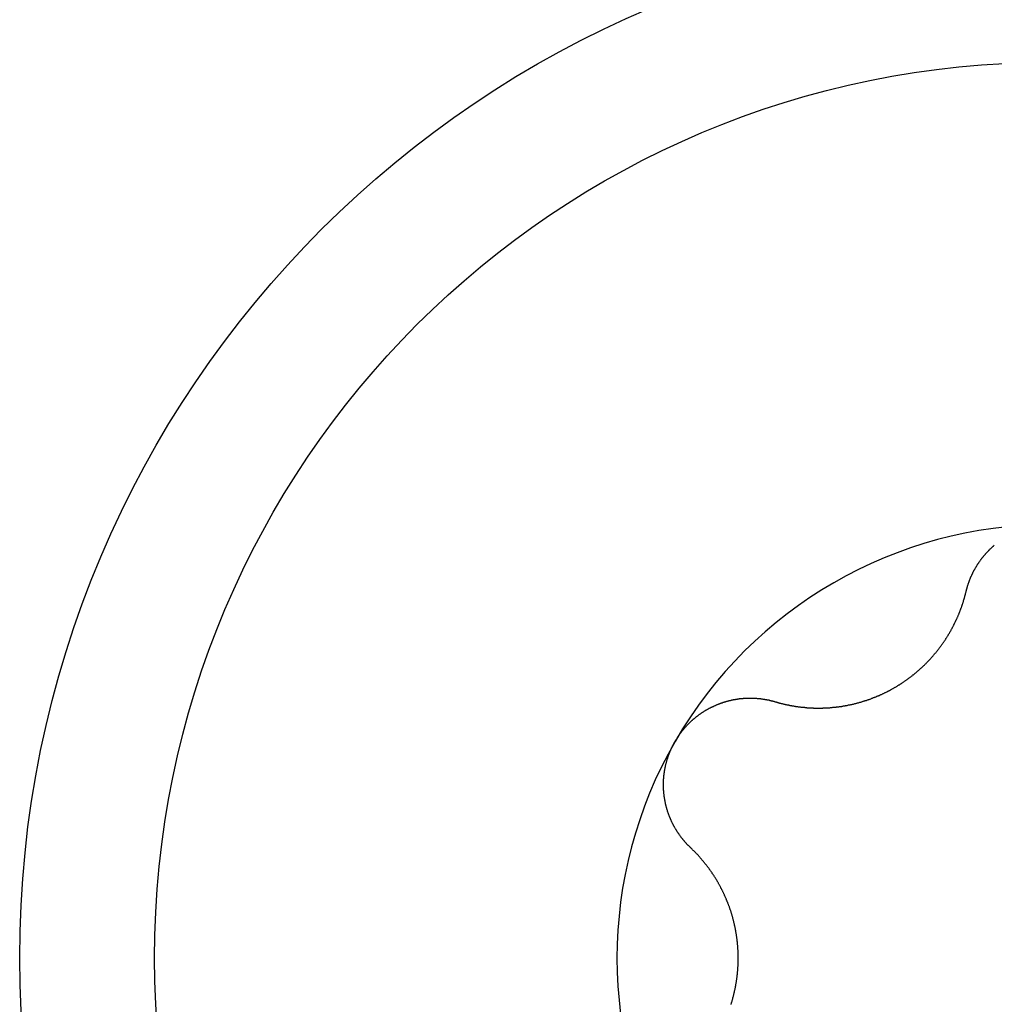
# Model space of a CAD drawing. Extents: x 1107 to 4046, y 937 to 3355.
# Tile 130 of 256: x 2276.63 to 2281.69, y 1191.44 to 1196.55. Entities that reach past the tile are written whole.
import ezdxf

# ---------------------------------------------------------------- set-up
doc = ezdxf.new("R2010")
doc.units = 0
doc.layers.add('KF_VIDA_L___C_TOP', color=7, linetype='CONTINUOUS')

# ---------------------------------------------------------------- blocks, each defined once
blk = doc.blocks.new('KF_VIDA_L___C_TOP')
at = {"layer": 'KF_VIDA_L___C_TOP'}
for points in [[(94.5621, -223.096, 0), (94.5627, -223.094, 0), (94.5632, -223.092, 0), (94.5638, -223.09, 0), (94.5643, -223.087, 0), (94.5649, -223.085, 0), (94.5655, -223.083, 0), (94.5661, -223.081, 0), (94.5667, -223.079, 0), (94.5673, -223.077, 0), (94.5679, -223.074, 0), (94.5686, -223.072, 0), (94.5692, -223.07, 0), (94.5699, -223.068, 0), (94.5705, -223.066, 0), (94.5712, -223.064, 0), (94.5719, -223.061, 0), (94.5726, -223.059, 0), (94.5733, -223.057, 0), (94.5741, -223.055, 0), (94.5748, -223.053, 0), (94.5756, -223.051, 0), (94.5763, -223.049, 0), (94.5771, -223.046, 0), (94.5779, -223.044, 0), (94.5787, -223.042, 0), (94.5795, -223.04, 0), (94.5803, -223.038, 0), (94.5811, -223.036, 0), (94.5819, -223.034, 0), (94.5828, -223.032, 0), (94.5837, -223.029, 0), (94.5845, -223.027, 0), (94.5854, -223.025, 0), (94.5863, -223.023, 0), (94.5872, -223.021, 0), (94.5881, -223.019, 0), (94.589, -223.017, 0), (94.5899, -223.015, 0), (94.5909, -223.013, 0), (94.5918, -223.011, 0), (94.5928, -223.009, 0), (94.5938, -223.007, 0), (94.5947, -223.005, 0), (94.5957, -223.003, 0), (94.5967, -223.001, 0), (94.5977, -222.999, 0), (94.5987, -222.997, 0), (94.5998, -222.994, 0), (94.6008, -222.992, 0), (94.6019, -222.99, 0), (94.6029, -222.988, 0), (94.604, -222.986, 0), (94.6051, -222.984, 0), (94.6062, -222.982, 0), (94.6073, -222.981, 0), (94.6084, -222.979, 0), (94.6095, -222.977, 0), (94.6106, -222.975, 0), (94.6117, -222.973, 0), (94.6129, -222.971, 0), (94.614, -222.969, 0), (94.6152, -222.967, 0), (94.6164, -222.965, 0), (94.6175, -222.963, 0), (94.6187, -222.961, 0), (94.6199, -222.959, 0), (94.6211, -222.957, 0), (94.6224, -222.955, 0), (94.6236, -222.953, 0), (94.6248, -222.952, 0), (94.6261, -222.95, 0), (94.6273, -222.948, 0), (94.6286, -222.946, 0), (94.6299, -222.944, 0), (94.6311, -222.942, 0), (94.6324, -222.94, 0), (94.6337, -222.939, 0), (94.635, -222.937, 0), (94.6364, -222.935, 0), (94.6377, -222.933, 0), (94.639, -222.931, 0), (94.6404, -222.93, 0), (94.6417, -222.928, 0), (94.6431, -222.926, 0), (94.6444, -222.924, 0), (94.6458, -222.922, 0), (94.6472, -222.921, 0), (94.6486, -222.919, 0), (94.65, -222.917, 0), (94.6514, -222.915, 0), (94.6529, -222.914, 0), (94.6543, -222.912, 0), (94.6558, -222.91, 0), (94.6573, -222.908, 0), (94.6588, -222.907, 0), (94.6603, -222.905, 0), (94.6618, -222.903, 0), (94.6633, -222.902, 0), (94.6648, -222.9, 0), (94.6664, -222.898, 0), (94.6679, -222.896, 0), (94.6695, -222.895, 0), (94.671, -222.893, 0), (94.6726, -222.891, 0), (94.6742, -222.89, 0), (94.6758, -222.888, 0), (94.6775, -222.886, 0), (94.6791, -222.885, 0), (94.6807, -222.883, 0), (94.6824, -222.881, 0), (94.6841, -222.88, 0), (94.6857, -222.878, 0), (94.6874, -222.876, 0), (94.6891, -222.875, 0), (94.6908, -222.873, 0), (94.6925, -222.872, 0), (94.6943, -222.87, 0), (94.696, -222.868, 0), (94.6977, -222.867, 0), (94.6995, -222.865, 0), (94.7013, -222.864, 0), (94.703, -222.862, 0), (94.7048, -222.861, 0), (94.7066, -222.859, 0), (94.7084, -222.857, 0)], [(93.5702, -223.669, 0), (93.5728, -223.67, 0), (93.5754, -223.67, 0), (93.5781, -223.671, 0), (93.5807, -223.672, 0), (93.5834, -223.673, 0), (93.586, -223.673, 0), (93.5887, -223.674, 0), (93.5913, -223.675, 0), (93.594, -223.676, 0), (93.5966, -223.676, 0), (93.5993, -223.677, 0), (93.6019, -223.678, 0), (93.6046, -223.678, 0), (93.6073, -223.679, 0), (93.6099, -223.68, 0), (93.6126, -223.68, 0), (93.6153, -223.681, 0), (93.6179, -223.682, 0), (93.6206, -223.682, 0), (93.6233, -223.683, 0), (93.6259, -223.683, 0), (93.6286, -223.684, 0), (93.6313, -223.685, 0), (93.634, -223.685, 0), (93.6367, -223.686, 0), (93.6393, -223.686, 0), (93.642, -223.687, 0), (93.6447, -223.687, 0), (93.6474, -223.688, 0), (93.6501, -223.688, 0), (93.6527, -223.689, 0), (93.6554, -223.689, 0), (93.6581, -223.69, 0), (93.6608, -223.69, 0), (93.6635, -223.691, 0), (93.6662, -223.691, 0), (93.6688, -223.692, 0), (93.6715, -223.692, 0), (93.6742, -223.692, 0), (93.6769, -223.693, 0), (93.6796, -223.693, 0), (93.6823, -223.694, 0), (93.6849, -223.694, 0), (93.6876, -223.694, 0), (93.6903, -223.695, 0), (93.693, -223.695, 0), (93.6957, -223.696, 0), (93.6984, -223.696, 0), (93.701, -223.696, 0), (93.7037, -223.697, 0), (93.7064, -223.697, 0), (93.7091, -223.697, 0), (93.7117, -223.697, 0), (93.7144, -223.698, 0), (93.7171, -223.698, 0), (93.7198, -223.698, 0), (93.7224, -223.698, 0), (93.7251, -223.699, 0), (93.7278, -223.699, 0), (93.7304, -223.699, 0), (93.7331, -223.699, 0), (93.7358, -223.7, 0), (93.7384, -223.7, 0), (93.7411, -223.7, 0), (93.7438, -223.7, 0), (93.7464, -223.7, 0), (93.7491, -223.701, 0), (93.7517, -223.701, 0), (93.7544, -223.701, 0), (93.7571, -223.701, 0), (93.7598, -223.701, 0), (93.7625, -223.701, 0), (93.7652, -223.701, 0), (93.7679, -223.701, 0), (93.7706, -223.702, 0), (93.7734, -223.702, 0), (93.7761, -223.702, 0), (93.7788, -223.702, 0), (93.7816, -223.702, 0), (93.7844, -223.702, 0), (93.7871, -223.702, 0), (93.7899, -223.702, 0), (93.7927, -223.702, 0), (93.7954, -223.702, 0), (93.7982, -223.702, 0), (93.801, -223.702, 0), (93.8038, -223.702, 0), (93.8066, -223.702, 0), (93.8094, -223.702, 0), (93.8122, -223.702, 0), (93.8151, -223.702, 0), (93.8179, -223.702, 0), (93.8207, -223.701, 0), (93.8235, -223.701, 0), (93.8264, -223.701, 0), (93.8292, -223.701, 0), (93.8321, -223.701, 0), (93.8349, -223.701, 0), (93.8378, -223.701, 0), (93.8406, -223.701, 0), (93.8435, -223.7, 0), (93.8464, -223.7, 0), (93.8493, -223.7, 0), (93.8521, -223.7, 0), (93.855, -223.7, 0), (93.8579, -223.699, 0), (93.8608, -223.699, 0), (93.8637, -223.699, 0), (93.8666, -223.699, 0), (93.8695, -223.698, 0), (93.8724, -223.698, 0), (93.8753, -223.698, 0), (93.8782, -223.698, 0), (93.8811, -223.697, 0), (93.884, -223.697, 0), (93.8869, -223.697, 0), (93.8898, -223.696, 0), (93.8927, -223.696, 0), (93.8956, -223.696, 0), (93.8986, -223.695, 0), (93.9015, -223.695, 0), (93.9044, -223.694, 0), (93.9073, -223.694, 0), (93.9103, -223.694, 0), (93.9132, -223.693, 0), (93.9161, -223.693, 0), (93.919, -223.692, 0), (93.922, -223.692, 0), (93.9249, -223.691, 0), (93.9278, -223.691, 0), (93.9308, -223.69, 0), (93.9337, -223.69, 0), (93.9366, -223.689, 0), (93.9396, -223.689, 0), (93.9425, -223.688, 0), (93.9454, -223.688, 0), (93.9484, -223.687, 0), (93.9513, -223.686, 0), (93.9543, -223.686, 0), (93.9572, -223.685, 0), (93.9601, -223.685, 0), (93.9631, -223.684, 0), (93.966, -223.683, 0), (93.9689, -223.683, 0), (93.9718, -223.682, 0), (93.9748, -223.681, 0), (93.9777, -223.681, 0), (93.9806, -223.68, 0), (93.9836, -223.679, 0), (93.9865, -223.679, 0), (93.9894, -223.678, 0), (93.9923, -223.677, 0), (93.9952, -223.676, 0), (93.9982, -223.675, 0), (94.0011, -223.675, 0), (94.004, -223.674, 0), (94.0069, -223.673, 0), (94.0098, -223.672, 0), (94.0127, -223.671, 0), (94.0156, -223.671, 0), (94.0185, -223.67, 0), (94.0214, -223.669, 0), (94.0243, -223.668, 0), (94.0272, -223.667, 0), (94.0301, -223.666, 0), (94.033, -223.665, 0), (94.0358, -223.664, 0), (94.0387, -223.663, 0), (94.0416, -223.663, 0), (94.0445, -223.662, 0), (94.0473, -223.661, 0), (94.0502, -223.66, 0), (94.0531, -223.659, 0), (94.0559, -223.658, 0), (94.0588, -223.657, 0), (94.0616, -223.656, 0), (94.0644, -223.655, 0), (94.0673, -223.654, 0), (94.0701, -223.653, 0), (94.0729, -223.651, 0), (94.0758, -223.65, 0), (94.0786, -223.649, 0), (94.0814, -223.648, 0), (94.0842, -223.647, 0), (94.087, -223.646, 0), (94.0898, -223.645, 0), (94.0926, -223.644, 0), (94.0954, -223.643, 0), (94.0982, -223.641, 0), (94.1009, -223.64, 0), (94.1037, -223.639, 0), (94.1065, -223.638, 0), (94.1092, -223.637, 0), (94.112, -223.636, 0), (94.1147, -223.634, 0), (94.1174, -223.633, 0), (94.1202, -223.632, 0), (94.1229, -223.631, 0), (94.1256, -223.629, 0), (94.1283, -223.628, 0), (94.131, -223.627, 0), (94.1337, -223.626, 0), (94.1364, -223.624, 0), (94.1391, -223.623, 0), (94.1417, -223.622, 0), (94.1444, -223.621, 0), (94.1471, -223.619, 0), (94.1497, -223.618, 0), (94.1523, -223.617, 0), (94.155, -223.615, 0), (94.1576, -223.614, 0), (94.1602, -223.613, 0), (94.1628, -223.611, 0), (94.1654, -223.61, 0), (94.168, -223.608, 0), (94.1706, -223.607, 0), (94.1732, -223.606, 0), (94.1757, -223.604, 0), (94.1783, -223.603, 0), (94.1808, -223.601, 0), (94.1834, -223.6, 0), (94.1859, -223.599, 0), (94.1884, -223.597, 0), (94.1909, -223.596, 0), (94.1934, -223.594, 0), (94.1959, -223.593, 0), (94.1984, -223.591, 0), (94.2009, -223.59, 0), (94.2034, -223.588, 0), (94.2059, -223.587, 0), (94.2084, -223.585, 0), (94.2109, -223.584, 0), (94.2134, -223.582, 0), (94.2159, -223.581, 0), (94.2183, -223.579, 0), (94.2208, -223.577, 0), (94.2233, -223.576, 0), (94.2258, -223.574, 0), (94.2282, -223.573, 0), (94.2307, -223.571, 0), (94.2332, -223.569, 0), (94.2356, -223.568, 0), (94.2381, -223.566, 0), (94.2405, -223.564, 0), (94.243, -223.563, 0), (94.2454, -223.561, 0), (94.2479, -223.559, 0), (94.2503, -223.557, 0), (94.2527, -223.556, 0), (94.2552, -223.554, 0), (94.2576, -223.552, 0), (94.26, -223.551, 0), (94.2624, -223.549, 0), (94.2648, -223.547, 0), (94.2672, -223.545, 0), (94.2696, -223.543, 0), (94.272, -223.542, 0), (94.2744, -223.54, 0), (94.2768, -223.538, 0), (94.2792, -223.536, 0), (94.2815, -223.534, 0), (94.2839, -223.532, 0), (94.2863, -223.53, 0), (94.2886, -223.529, 0), (94.291, -223.527, 0), (94.2933, -223.525, 0), (94.2956, -223.523, 0), (94.298, -223.521, 0), (94.3003, -223.519, 0), (94.3026, -223.517, 0), (94.3049, -223.515, 0), (94.3072, -223.513, 0), (94.3095, -223.511, 0), (94.3118, -223.509, 0), (94.3141, -223.507, 0), (94.3164, -223.505, 0), (94.3186, -223.503, 0), (94.3209, -223.501, 0), (94.3232, -223.499, 0), (94.3254, -223.497, 0), (94.3276, -223.495, 0), (94.3299, -223.493, 0), (94.3321, -223.491, 0), (94.3343, -223.489, 0), (94.3365, -223.487, 0), (94.3387, -223.485, 0), (94.3409, -223.483, 0), (94.3431, -223.481, 0), (94.3453, -223.479, 0), (94.3474, -223.476, 0), (94.3496, -223.474, 0), (94.3517, -223.472, 0), (94.3539, -223.47, 0), (94.356, -223.468, 0), (94.3581, -223.466, 0), (94.3602, -223.464, 0), (94.3623, -223.462, 0), (94.3644, -223.459, 0), (94.3665, -223.457, 0), (94.3686, -223.455, 0), (94.3706, -223.453, 0), (94.3727, -223.451, 0), (94.3747, -223.448, 0), (94.3768, -223.446, 0), (94.3788, -223.444, 0), (94.3808, -223.442, 0), (94.3828, -223.44, 0), (94.3848, -223.437, 0), (94.3868, -223.435, 0), (94.3887, -223.433, 0), (94.3907, -223.431, 0), (94.3926, -223.428, 0), (94.3946, -223.426, 0), (94.3965, -223.424, 0), (94.3984, -223.421, 0), (94.4003, -223.419, 0), (94.4022, -223.417, 0), (94.4041, -223.415, 0), (94.406, -223.412, 0), (94.4079, -223.41, 0), (94.4097, -223.408, 0), (94.4116, -223.405, 0), (94.4134, -223.403, 0), (94.4153, -223.401, 0), (94.4171, -223.398, 0), (94.4189, -223.396, 0), (94.4207, -223.394, 0), (94.4225, -223.391, 0), (94.4242, -223.389, 0), (94.426, -223.387, 0), (94.4277, -223.384, 0), (94.4295, -223.382, 0), (94.4312, -223.38, 0), (94.4329, -223.377, 0), (94.4346, -223.375, 0), (94.4363, -223.372, 0), (94.438, -223.37, 0), (94.4397, -223.368, 0), (94.4414, -223.365, 0), (94.443, -223.363, 0), (94.4447, -223.361, 0), (94.4463, -223.358, 0), (94.4479, -223.356, 0), (94.4496, -223.353, 0), (94.4512, -223.351, 0), (94.4527, -223.349, 0), (94.4543, -223.346, 0), (94.4559, -223.344, 0), (94.4574, -223.341, 0), (94.459, -223.339, 0), (94.4605, -223.337, 0), (94.4621, -223.334, 0), (94.4636, -223.332, 0), (94.4651, -223.329, 0), (94.4666, -223.327, 0), (94.468, -223.325, 0), (94.4695, -223.322, 0), (94.471, -223.32, 0), (94.4724, -223.317, 0), (94.4738, -223.315, 0), (94.4753, -223.313, 0), (94.4767, -223.31, 0), (94.4781, -223.308, 0), (94.4795, -223.305, 0), (94.4808, -223.303, 0), (94.4822, -223.301, 0), (94.4836, -223.298, 0), (94.4849, -223.296, 0), (94.4862, -223.293, 0), (94.4876, -223.291, 0), (94.4889, -223.289, 0), (94.4902, -223.286, 0), (94.4914, -223.284, 0), (94.4927, -223.281, 0), (94.494, -223.279, 0), (94.4952, -223.277, 0), (94.4965, -223.274, 0), (94.4977, -223.272, 0), (94.4989, -223.269, 0), (94.5001, -223.267, 0), (94.5013, -223.265, 0), (94.5025, -223.262, 0), (94.5036, -223.26, 0), (94.5048, -223.257, 0), (94.506, -223.255, 0), (94.5071, -223.253, 0), (94.5083, -223.25, 0), (94.5094, -223.248, 0), (94.5105, -223.245, 0), (94.5116, -223.243, 0), (94.5128, -223.24, 0), (94.5139, -223.238, 0), (94.515, -223.236, 0), (94.5161, -223.233, 0), (94.5171, -223.231, 0), (94.5182, -223.228, 0), (94.5193, -223.226, 0), (94.5203, -223.223, 0), (94.5214, -223.221, 0), (94.5224, -223.218, 0), (94.5235, -223.216, 0), (94.5245, -223.213, 0), (94.5255, -223.211, 0), (94.5265, -223.208, 0), (94.5276, -223.206, 0), (94.5286, -223.203, 0), (94.5295, -223.201, 0), (94.5305, -223.198, 0), (94.5315, -223.196, 0), (94.5325, -223.193, 0), (94.5334, -223.19, 0), (94.5344, -223.188, 0), (94.5353, -223.185, 0), (94.5362, -223.183, 0), (94.5372, -223.18, 0), (94.5381, -223.178, 0), (94.539, -223.175, 0), (94.5399, -223.172, 0), (94.5408, -223.17, 0), (94.5417, -223.167, 0), (94.5425, -223.165, 0), (94.5434, -223.162, 0), (94.5443, -223.16, 0), (94.5451, -223.157, 0), (94.5459, -223.154, 0), (94.5468, -223.152, 0), (94.5476, -223.149, 0), (94.5484, -223.146, 0), (94.5492, -223.144, 0), (94.55, -223.141, 0), (94.5508, -223.139, 0), (94.5516, -223.136, 0), (94.5523, -223.133, 0), (94.5531, -223.131, 0), (94.5539, -223.128, 0), (94.5546, -223.125, 0), (94.5553, -223.123, 0), (94.5561, -223.12, 0), (94.5568, -223.117, 0), (94.5575, -223.115, 0), (94.5582, -223.112, 0), (94.5589, -223.11, 0), (94.5595, -223.107, 0), (94.5602, -223.104, 0), (94.5609, -223.102, 0), (94.5615, -223.099, 0), (94.5621, -223.096, 0)], [(93.0514, -223.875, 0), (93.0527, -223.873, 0), (93.0539, -223.871, 0), (93.0551, -223.869, 0), (93.0563, -223.867, 0), (93.0576, -223.865, 0), (93.0589, -223.863, 0), (93.0602, -223.861, 0), (93.0615, -223.859, 0), (93.0628, -223.856, 0), (93.0641, -223.854, 0), (93.0654, -223.852, 0), (93.0668, -223.85, 0), (93.0681, -223.848, 0), (93.0695, -223.846, 0), (93.0709, -223.844, 0), (93.0723, -223.842, 0), (93.0737, -223.84, 0), (93.0751, -223.838, 0), (93.0765, -223.836, 0), (93.0779, -223.834, 0), (93.0794, -223.833, 0), (93.0809, -223.831, 0), (93.0823, -223.829, 0), (93.0838, -223.827, 0), (93.0853, -223.825, 0), (93.0868, -223.823, 0), (93.0883, -223.821, 0), (93.0899, -223.819, 0), (93.0914, -223.817, 0), (93.093, -223.815, 0), (93.0945, -223.813, 0), (93.0961, -223.811, 0), (93.0977, -223.81, 0), (93.0993, -223.808, 0), (93.1009, -223.806, 0), (93.1025, -223.804, 0), (93.1041, -223.802, 0), (93.1057, -223.8, 0), (93.1074, -223.798, 0), (93.109, -223.797, 0), (93.1107, -223.795, 0), (93.1124, -223.793, 0), (93.1141, -223.791, 0), (93.1158, -223.789, 0), (93.1175, -223.788, 0), (93.1192, -223.786, 0), (93.1209, -223.784, 0), (93.1226, -223.782, 0), (93.1244, -223.781, 0), (93.1261, -223.779, 0), (93.1279, -223.777, 0), (93.1297, -223.775, 0), (93.1315, -223.774, 0), (93.1333, -223.772, 0), (93.1351, -223.77, 0), (93.1369, -223.769, 0), (93.1387, -223.767, 0), (93.1405, -223.765, 0), (93.1423, -223.764, 0), (93.1442, -223.762, 0), (93.146, -223.76, 0), (93.1479, -223.759, 0), (93.1498, -223.757, 0), (93.1516, -223.756, 0), (93.1535, -223.754, 0), (93.1554, -223.752, 0), (93.1573, -223.751, 0), (93.1592, -223.749, 0), (93.1612, -223.748, 0), (93.1631, -223.746, 0), (93.165, -223.745, 0), (93.167, -223.743, 0), (93.1689, -223.742, 0), (93.1709, -223.74, 0), (93.1729, -223.739, 0), (93.1748, -223.737, 0), (93.1768, -223.736, 0), (93.1788, -223.734, 0), (93.1808, -223.733, 0), (93.1828, -223.732, 0), (93.1848, -223.73, 0), (93.1868, -223.729, 0), (93.1889, -223.727, 0), (93.1909, -223.726, 0), (93.1929, -223.725, 0), (93.195, -223.723, 0), (93.1971, -223.722, 0), (93.1991, -223.721, 0), (93.2012, -223.719, 0), (93.2033, -223.718, 0), (93.2053, -223.717, 0), (93.2074, -223.715, 0), (93.2095, -223.714, 0), (93.2116, -223.713, 0), (93.2137, -223.712, 0), (93.2158, -223.711, 0), (93.218, -223.709, 0), (93.2201, -223.708, 0), (93.2222, -223.707, 0), (93.2243, -223.706, 0), (93.2265, -223.705, 0), (93.2286, -223.703, 0), (93.2308, -223.702, 0), (93.2329, -223.701, 0), (93.2351, -223.7, 0), (93.2373, -223.699, 0), (93.2394, -223.698, 0), (93.2416, -223.697, 0), (93.2438, -223.696, 0), (93.246, -223.695, 0), (93.2481, -223.694, 0), (93.2503, -223.693, 0), (93.2525, -223.692, 0), (93.2547, -223.691, 0), (93.2569, -223.69, 0), (93.2591, -223.689, 0), (93.2613, -223.688, 0), (93.2635, -223.687, 0), (93.2658, -223.686, 0), (93.268, -223.685, 0), (93.2702, -223.684, 0), (93.2724, -223.683, 0), (93.2746, -223.682, 0), (93.2769, -223.681, 0), (93.2791, -223.68, 0), (93.2813, -223.68, 0), (93.2836, -223.679, 0), (93.2858, -223.678, 0), (93.288, -223.677, 0), (93.2903, -223.676, 0), (93.2925, -223.675, 0), (93.2948, -223.675, 0), (93.297, -223.674, 0), (93.2993, -223.673, 0), (93.3015, -223.672, 0), (93.3038, -223.672, 0), (93.306, -223.671, 0), (93.3083, -223.67, 0), (93.3105, -223.67, 0), (93.3128, -223.669, 0), (93.315, -223.668, 0), (93.3173, -223.668, 0), (93.3195, -223.667, 0), (93.3218, -223.666, 0), (93.324, -223.666, 0), (93.3263, -223.665, 0), (93.3285, -223.664, 0), (93.3308, -223.664, 0), (93.333, -223.663, 0), (93.3353, -223.663, 0), (93.3375, -223.662, 0), (93.3398, -223.662, 0), (93.3421, -223.661, 0), (93.3443, -223.661, 0), (93.3465, -223.66, 0), (93.3488, -223.66, 0), (93.351, -223.659, 0), (93.3533, -223.659, 0), (93.3555, -223.658, 0), (93.3578, -223.658, 0), (93.36, -223.657, 0), (93.3623, -223.657, 0), (93.3645, -223.657, 0), (93.3667, -223.656, 0), (93.369, -223.656, 0), (93.3712, -223.655, 0), (93.3734, -223.655, 0), (93.3756, -223.655, 0), (93.3779, -223.654, 0), (93.3801, -223.654, 0), (93.3823, -223.654, 0), (93.3845, -223.654, 0), (93.3867, -223.653, 0), (93.389, -223.653, 0), (93.3912, -223.653, 0), (93.3934, -223.653, 0), (93.3957, -223.652, 0), (93.3979, -223.652, 0), (93.4001, -223.652, 0), (93.4024, -223.652, 0), (93.4046, -223.652, 0), (93.4069, -223.651, 0), (93.4091, -223.651, 0), (93.4113, -223.651, 0), (93.4136, -223.651, 0), (93.4158, -223.651, 0), (93.4181, -223.651, 0), (93.4203, -223.651, 0), (93.4226, -223.65, 0), (93.4249, -223.65, 0), (93.4271, -223.65, 0), (93.4294, -223.65, 0), (93.4316, -223.65, 0), (93.4339, -223.65, 0), (93.4361, -223.65, 0), (93.4384, -223.65, 0), (93.4407, -223.65, 0), (93.4429, -223.65, 0), (93.4452, -223.65, 0), (93.4475, -223.65, 0), (93.4497, -223.65, 0), (93.452, -223.65, 0), (93.4542, -223.65, 0), (93.4565, -223.65, 0), (93.4588, -223.65, 0), (93.461, -223.651, 0), (93.4633, -223.651, 0), (93.4656, -223.651, 0), (93.4678, -223.651, 0), (93.4701, -223.651, 0), (93.4723, -223.651, 0), (93.4746, -223.651, 0), (93.4769, -223.652, 0), (93.4791, -223.652, 0), (93.4814, -223.652, 0), (93.4836, -223.652, 0), (93.4859, -223.652, 0), (93.4881, -223.653, 0), (93.4904, -223.653, 0), (93.4927, -223.653, 0), (93.4949, -223.653, 0), (93.4972, -223.654, 0), (93.4994, -223.654, 0), (93.5017, -223.654, 0), (93.5039, -223.654, 0), (93.5061, -223.655, 0), (93.5084, -223.655, 0), (93.5106, -223.655, 0), (93.5129, -223.656, 0), (93.5151, -223.656, 0), (93.5173, -223.657, 0), (93.5196, -223.657, 0), (93.5218, -223.657, 0), (93.524, -223.658, 0), (93.5263, -223.658, 0), (93.5285, -223.659, 0), (93.5307, -223.659, 0), (93.5329, -223.659, 0), (93.5351, -223.66, 0), (93.5373, -223.66, 0), (93.5396, -223.661, 0), (93.5418, -223.661, 0), (93.544, -223.662, 0), (93.5462, -223.662, 0), (93.5484, -223.663, 0), (93.5506, -223.664, 0), (93.5528, -223.664, 0), (93.5549, -223.665, 0), (93.5571, -223.665, 0), (93.5593, -223.666, 0), (93.5615, -223.666, 0), (93.5637, -223.667, 0), (93.5658, -223.668, 0), (93.568, -223.668, 0), (93.5702, -223.669, 0)], [(93.1323, -224.427, 0), (93.1307, -224.426, 0), (93.129, -224.424, 0), (93.1274, -224.423, 0), (93.1258, -224.421, 0), (93.1242, -224.419, 0), (93.1226, -224.418, 0), (93.121, -224.416, 0), (93.1194, -224.415, 0), (93.1179, -224.413, 0), (93.1163, -224.411, 0), (93.1147, -224.41, 0), (93.1132, -224.408, 0), (93.1116, -224.406, 0), (93.1101, -224.405, 0), (93.1086, -224.403, 0), (93.1071, -224.401, 0), (93.1056, -224.4, 0), (93.1041, -224.398, 0), (93.1026, -224.396, 0), (93.1011, -224.395, 0), (93.0996, -224.393, 0), (93.0981, -224.391, 0), (93.0967, -224.389, 0), (93.0952, -224.388, 0), (93.0938, -224.386, 0), (93.0923, -224.384, 0), (93.0909, -224.382, 0), (93.0895, -224.381, 0), (93.0881, -224.379, 0), (93.0867, -224.377, 0), (93.0853, -224.375, 0), (93.0839, -224.374, 0), (93.0826, -224.372, 0), (93.0812, -224.37, 0), (93.0798, -224.368, 0), (93.0785, -224.366, 0), (93.0772, -224.364, 0), (93.0758, -224.363, 0), (93.0745, -224.361, 0), (93.0732, -224.359, 0), (93.0719, -224.357, 0), (93.0706, -224.355, 0), (93.0693, -224.353, 0), (93.0681, -224.351, 0), (93.0668, -224.35, 0), (93.0655, -224.348, 0), (93.0643, -224.346, 0), (93.0631, -224.344, 0), (93.0618, -224.342, 0), (93.0606, -224.34, 0), (93.0594, -224.338, 0), (93.0582, -224.336, 0), (93.057, -224.334, 0), (93.0559, -224.332, 0), (93.0547, -224.33, 0), (93.0535, -224.328, 0), (93.0524, -224.326, 0), (93.0513, -224.325, 0), (93.0501, -224.323, 0), (93.049, -224.321, 0), (93.0479, -224.319, 0), (93.0468, -224.317, 0), (93.0457, -224.315, 0), (93.0447, -224.313, 0), (93.0436, -224.311, 0), (93.0425, -224.309, 0), (93.0415, -224.307, 0), (93.0405, -224.305, 0), (93.0394, -224.303, 0), (93.0384, -224.301, 0), (93.0374, -224.299, 0), (93.0364, -224.297, 0), (93.0354, -224.295, 0), (93.0345, -224.293, 0), (93.0335, -224.291, 0), (93.0326, -224.289, 0), (93.0316, -224.286, 0), (93.0307, -224.284, 0), (93.0298, -224.282, 0), (93.0289, -224.28, 0), (93.028, -224.278, 0), (93.0271, -224.276, 0), (93.0262, -224.274, 0), (93.0254, -224.272, 0), (93.0245, -224.27, 0), (93.0237, -224.268, 0), (93.0228, -224.266, 0), (93.022, -224.264, 0), (93.0212, -224.262, 0), (93.0204, -224.26, 0), (93.0196, -224.257, 0), (93.0188, -224.255, 0), (93.018, -224.253, 0), (93.0173, -224.251, 0), (93.0165, -224.249, 0), (93.0158, -224.247, 0), (93.015, -224.245, 0), (93.0143, -224.242, 0), (93.0136, -224.24, 0), (93.0129, -224.238, 0), (93.0122, -224.236, 0), (93.0115, -224.234, 0), (93.0108, -224.231, 0), (93.0102, -224.229, 0), (93.0095, -224.227, 0), (93.0089, -224.225, 0), (93.0083, -224.222, 0), (93.0076, -224.22, 0), (93.007, -224.218, 0), (93.0064, -224.216, 0), (93.0058, -224.213, 0), (93.0052, -224.211, 0), (93.0047, -224.209, 0), (93.0041, -224.207, 0), (93.0036, -224.204, 0), (93.003, -224.202, 0), (93.0025, -224.2, 0), (93.002, -224.197, 0), (93.0015, -224.195, 0), (93.001, -224.193, 0), (93.0005, -224.191, 0), (93.0001, -224.188, 0), (92.9996, -224.186, 0), (92.9992, -224.184, 0), (92.9987, -224.181, 0), (92.9983, -224.179, 0), (92.9979, -224.177, 0), (92.9975, -224.174, 0), (92.9971, -224.172, 0), (92.9967, -224.169, 0), (92.9964, -224.167, 0), (92.996, -224.165, 0), (92.9957, -224.162, 0), (92.9953, -224.16, 0), (92.995, -224.158, 0), (92.9947, -224.155, 0), (92.9944, -224.153, 0), (92.9941, -224.15, 0), (92.9939, -224.148, 0), (92.9936, -224.146, 0), (92.9934, -224.143, 0), (92.9931, -224.141, 0), (92.9929, -224.138, 0), (92.9927, -224.136, 0), (92.9925, -224.134, 0), (92.9923, -224.131, 0), (92.9922, -224.129, 0), (92.992, -224.126, 0), (92.9919, -224.124, 0), (92.9918, -224.122, 0), (92.9916, -224.119, 0), (92.9915, -224.117, 0), (92.9914, -224.114, 0), (92.9914, -224.112, 0), (92.9913, -224.109, 0), (92.9913, -224.107, 0), (92.9912, -224.104, 0), (92.9912, -224.102, 0), (92.9912, -224.1, 0), (92.9912, -224.097, 0), (92.9912, -224.095, 0), (92.9912, -224.092, 0), (92.9913, -224.09, 0), (92.9913, -224.087, 0), (92.9914, -224.085, 0), (92.9915, -224.083, 0), (92.9916, -224.08, 0), (92.9917, -224.078, 0), (92.9918, -224.075, 0), (92.992, -224.073, 0), (92.9921, -224.07, 0), (92.9923, -224.068, 0), (92.9925, -224.065, 0), (92.9927, -224.063, 0), (92.9929, -224.06, 0), (92.9931, -224.058, 0), (92.9934, -224.056, 0), (92.9936, -224.053, 0), (92.9939, -224.051, 0), (92.9942, -224.048, 0), (92.9945, -224.046, 0), (92.9948, -224.043, 0), (92.9951, -224.041, 0), (92.9954, -224.039, 0), (92.9958, -224.036, 0), (92.9961, -224.034, 0), (92.9965, -224.031, 0), (92.9969, -224.029, 0), (92.9973, -224.026, 0), (92.9977, -224.024, 0), (92.9982, -224.021, 0), (92.9986, -224.019, 0), (92.9991, -224.017, 0), (92.9995, -224.014, 0), (93, -224.012, 0), (93.0005, -224.009, 0), (93.001, -224.007, 0), (93.0015, -224.005, 0), (93.0021, -224.002, 0), (93.0026, -224, 0), (93.0032, -223.997, 0), (93.0037, -223.995, 0), (93.0043, -223.993, 0), (93.0049, -223.99, 0), (93.0055, -223.988, 0), (93.0062, -223.985, 0), (93.0068, -223.983, 0), (93.0075, -223.981, 0), (93.0081, -223.978, 0), (93.0088, -223.976, 0), (93.0095, -223.974, 0), (93.0102, -223.971, 0), (93.0109, -223.969, 0), (93.0116, -223.966, 0), (93.0123, -223.964, 0), (93.0131, -223.962, 0), (93.0139, -223.959, 0), (93.0146, -223.957, 0), (93.0154, -223.955, 0), (93.0162, -223.952, 0), (93.017, -223.95, 0), (93.0178, -223.948, 0), (93.0187, -223.945, 0), (93.0195, -223.943, 0), (93.0204, -223.941, 0), (93.0213, -223.939, 0), (93.0221, -223.936, 0), (93.023, -223.934, 0), (93.0239, -223.932, 0), (93.0248, -223.929, 0), (93.0258, -223.927, 0), (93.0267, -223.925, 0), (93.0277, -223.923, 0), (93.0286, -223.92, 0), (93.0296, -223.918, 0), (93.0306, -223.916, 0), (93.0316, -223.914, 0), (93.0326, -223.912, 0), (93.0336, -223.909, 0), (93.0346, -223.907, 0), (93.0357, -223.905, 0), (93.0367, -223.903, 0), (93.0378, -223.901, 0), (93.0389, -223.898, 0), (93.04, -223.896, 0), (93.0411, -223.894, 0), (93.0422, -223.892, 0), (93.0433, -223.89, 0), (93.0444, -223.888, 0), (93.0456, -223.886, 0), (93.0467, -223.883, 0), (93.0479, -223.881, 0), (93.0491, -223.879, 0), (93.0502, -223.877, 0), (93.0514, -223.875, 0)], [(93.3418, -225.24, 0), (93.3427, -225.237, 0), (93.3436, -225.234, 0), (93.3445, -225.231, 0), (93.3454, -225.229, 0), (93.3463, -225.226, 0), (93.3471, -225.223, 0), (93.348, -225.22, 0), (93.3488, -225.217, 0), (93.3496, -225.214, 0), (93.3504, -225.211, 0), (93.3512, -225.208, 0), (93.352, -225.205, 0), (93.3528, -225.202, 0), (93.3536, -225.2, 0), (93.3543, -225.197, 0), (93.3551, -225.194, 0), (93.3558, -225.191, 0), (93.3565, -225.188, 0), (93.3572, -225.185, 0), (93.3579, -225.182, 0), (93.3586, -225.179, 0), (93.3593, -225.176, 0), (93.36, -225.173, 0), (93.3606, -225.17, 0), (93.3613, -225.167, 0), (93.3619, -225.164, 0), (93.3625, -225.161, 0), (93.3631, -225.158, 0), (93.3637, -225.155, 0), (93.3643, -225.152, 0), (93.3649, -225.149, 0), (93.3654, -225.146, 0), (93.366, -225.143, 0), (93.3665, -225.14, 0), (93.3671, -225.138, 0), (93.3676, -225.135, 0), (93.3681, -225.132, 0), (93.3686, -225.129, 0), (93.3691, -225.126, 0), (93.3695, -225.123, 0), (93.37, -225.12, 0), (93.3705, -225.117, 0), (93.3709, -225.114, 0), (93.3713, -225.111, 0), (93.3718, -225.108, 0), (93.3722, -225.105, 0), (93.3726, -225.102, 0), (93.3729, -225.099, 0), (93.3733, -225.096, 0), (93.3737, -225.093, 0), (93.374, -225.09, 0), (93.3744, -225.087, 0), (93.3747, -225.084, 0), (93.375, -225.081, 0), (93.3753, -225.078, 0), (93.3756, -225.075, 0), (93.3759, -225.072, 0), (93.3762, -225.069, 0), (93.3764, -225.066, 0), (93.3767, -225.063, 0), (93.3769, -225.06, 0), (93.3771, -225.057, 0), (93.3774, -225.054, 0), (93.3776, -225.051, 0), (93.3778, -225.048, 0), (93.3779, -225.045, 0), (93.3781, -225.042, 0), (93.3783, -225.039, 0), (93.3784, -225.036, 0), (93.3785, -225.034, 0), (93.3787, -225.031, 0), (93.3788, -225.028, 0), (93.3789, -225.025, 0), (93.379, -225.022, 0), (93.3791, -225.019, 0), (93.3791, -225.016, 0), (93.3792, -225.013, 0), (93.3792, -225.01, 0), (93.3793, -225.007, 0), (93.3793, -225.004, 0), (93.3793, -225.001, 0), (93.3793, -224.999, 0), (93.3793, -224.996, 0), (93.3793, -224.993, 0), (93.3792, -224.99, 0), (93.3792, -224.987, 0), (93.3791, -224.984, 0), (93.3791, -224.981, 0), (93.379, -224.978, 0), (93.3789, -224.975, 0), (93.3788, -224.972, 0), (93.3787, -224.969, 0), (93.3785, -224.966, 0), (93.3784, -224.964, 0), (93.3783, -224.961, 0), (93.3781, -224.958, 0), (93.3779, -224.955, 0), (93.3778, -224.952, 0), (93.3776, -224.949, 0), (93.3774, -224.946, 0), (93.3771, -224.943, 0), (93.3769, -224.94, 0), (93.3767, -224.937, 0), (93.3764, -224.934, 0), (93.3762, -224.931, 0), (93.3759, -224.928, 0), (93.3756, -224.925, 0), (93.3753, -224.922, 0), (93.375, -224.919, 0), (93.3747, -224.916, 0), (93.3744, -224.913, 0), (93.374, -224.91, 0), (93.3737, -224.907, 0), (93.3733, -224.904, 0), (93.3729, -224.901, 0), (93.3726, -224.898, 0), (93.3722, -224.895, 0), (93.3718, -224.892, 0), (93.3713, -224.889, 0), (93.3709, -224.886, 0), (93.3705, -224.883, 0), (93.37, -224.88, 0), (93.3695, -224.877, 0), (93.3691, -224.874, 0), (93.3686, -224.871, 0), (93.3681, -224.868, 0), (93.3676, -224.865, 0), (93.3671, -224.862, 0), (93.3665, -224.86, 0), (93.366, -224.857, 0), (93.3654, -224.854, 0), (93.3649, -224.851, 0), (93.3643, -224.848, 0), (93.3637, -224.845, 0), (93.3631, -224.842, 0), (93.3625, -224.839, 0), (93.3619, -224.836, 0), (93.3613, -224.833, 0), (93.3606, -224.83, 0), (93.36, -224.827, 0), (93.3593, -224.824, 0), (93.3586, -224.821, 0), (93.3579, -224.818, 0), (93.3572, -224.815, 0), (93.3565, -224.812, 0), (93.3558, -224.809, 0), (93.3551, -224.806, 0), (93.3543, -224.803, 0), (93.3536, -224.8, 0), (93.3528, -224.798, 0), (93.352, -224.795, 0), (93.3512, -224.792, 0), (93.3504, -224.789, 0), (93.3496, -224.786, 0), (93.3488, -224.783, 0), (93.348, -224.78, 0), (93.3471, -224.777, 0), (93.3463, -224.774, 0), (93.3454, -224.771, 0), (93.3445, -224.769, 0), (93.3436, -224.766, 0), (93.3427, -224.763, 0), (93.3418, -224.76, 0), (93.3409, -224.757, 0), (93.34, -224.754, 0), (93.339, -224.751, 0), (93.3381, -224.749, 0), (93.3371, -224.746, 0), (93.3361, -224.743, 0), (93.3352, -224.74, 0), (93.3342, -224.737, 0), (93.3332, -224.734, 0), (93.3321, -224.732, 0), (93.3311, -224.729, 0), (93.3301, -224.726, 0), (93.329, -224.723, 0), (93.328, -224.721, 0), (93.3269, -224.718, 0), (93.3259, -224.715, 0), (93.3248, -224.712, 0), (93.3237, -224.709, 0), (93.3226, -224.707, 0), (93.3215, -224.704, 0), (93.3204, -224.701, 0), (93.3192, -224.699, 0), (93.3181, -224.696, 0), (93.317, -224.693, 0), (93.3158, -224.69, 0), (93.3146, -224.688, 0), (93.3135, -224.685, 0), (93.3123, -224.682, 0), (93.3111, -224.68, 0), (93.3099, -224.677, 0), (93.3087, -224.674, 0), (93.3075, -224.672, 0), (93.3063, -224.669, 0), (93.305, -224.666, 0), (93.3038, -224.664, 0), (93.3026, -224.661, 0), (93.3013, -224.659, 0), (93.3001, -224.656, 0), (93.2988, -224.653, 0), (93.2975, -224.651, 0), (93.2963, -224.648, 0), (93.295, -224.646, 0), (93.2937, -224.643, 0), (93.2924, -224.641, 0), (93.2911, -224.638, 0), (93.2898, -224.636, 0), (93.2884, -224.633, 0), (93.2871, -224.63, 0), (93.2858, -224.628, 0), (93.2844, -224.625, 0), (93.2831, -224.623, 0), (93.2817, -224.621, 0), (93.2804, -224.618, 0), (93.279, -224.616, 0), (93.2777, -224.613, 0), (93.2763, -224.611, 0), (93.2749, -224.608, 0), (93.2735, -224.606, 0), (93.2721, -224.603, 0), (93.2707, -224.601, 0), (93.2693, -224.599, 0), (93.2679, -224.596, 0), (93.2665, -224.594, 0), (93.2651, -224.592, 0), (93.2637, -224.589, 0), (93.2622, -224.587, 0), (93.2608, -224.585, 0), (93.2594, -224.582, 0), (93.2579, -224.58, 0), (93.2565, -224.578, 0), (93.255, -224.575, 0), (93.2536, -224.573, 0), (93.2521, -224.571, 0), (93.2506, -224.569, 0), (93.2492, -224.566, 0), (93.2477, -224.564, 0), (93.2462, -224.562, 0), (93.2447, -224.56, 0), (93.2432, -224.558, 0), (93.2417, -224.555, 0), (93.2402, -224.553, 0), (93.2387, -224.551, 0), (93.2372, -224.549, 0), (93.2356, -224.547, 0), (93.2341, -224.544, 0), (93.2325, -224.542, 0), (93.231, -224.54, 0), (93.2294, -224.538, 0), (93.2278, -224.536, 0), (93.2262, -224.533, 0), (93.2246, -224.531, 0), (93.223, -224.529, 0), (93.2214, -224.527, 0), (93.2197, -224.525, 0), (93.2181, -224.523, 0), (93.2165, -224.521, 0), (93.2148, -224.518, 0), (93.2132, -224.516, 0), (93.2115, -224.514, 0), (93.2098, -224.512, 0), (93.2081, -224.51, 0), (93.2064, -224.508, 0), (93.2047, -224.506, 0), (93.203, -224.503, 0), (93.2013, -224.501, 0), (93.1996, -224.499, 0), (93.1978, -224.497, 0), (93.1961, -224.495, 0), (93.1943, -224.493, 0), (93.1926, -224.491, 0), (93.1908, -224.489, 0), (93.189, -224.487, 0), (93.1873, -224.485, 0), (93.1855, -224.483, 0), (93.1837, -224.481, 0), (93.1819, -224.479, 0), (93.1801, -224.476, 0), (93.1782, -224.474, 0), (93.1764, -224.472, 0), (93.1746, -224.47, 0), (93.1727, -224.468, 0), (93.1709, -224.466, 0), (93.169, -224.464, 0), (93.1671, -224.462, 0), (93.1653, -224.46, 0), (93.1634, -224.458, 0), (93.1615, -224.456, 0), (93.1596, -224.454, 0), (93.1577, -224.452, 0), (93.1558, -224.45, 0), (93.1539, -224.448, 0), (93.1519, -224.446, 0), (93.15, -224.445, 0), (93.1481, -224.443, 0), (93.1461, -224.441, 0), (93.1442, -224.439, 0), (93.1422, -224.437, 0), (93.1402, -224.435, 0), (93.1383, -224.433, 0), (93.1363, -224.431, 0), (93.1343, -224.429, 0), (93.1323, -224.427, 0)]]:
    blk.add_polyline3d(points, dxfattribs=at)
for radius in [5.35, 4.65]:
    blk.add_circle((95, -225), radius, dxfattribs=at)
for start, end in [(90, 150), (150, 210)]:
    blk.add_arc((95, -225), 2.25, start, end, dxfattribs=at)

msp = doc.modelspace()

# ---------------------------------------------------------------- block references
at = {"layer": 'KF_VIDA_L___C_TOP'}
msp.add_blockref('KF_VIDA_L___C_TOP', (2186.9791, 1416.6769), dxfattribs=at)

doc.saveas('drawing.dxf')
